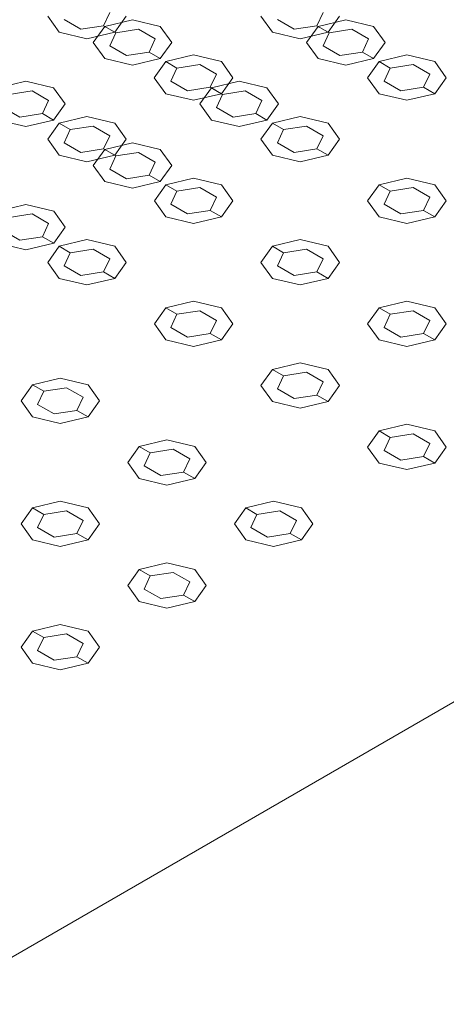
# Model space of a CAD drawing. Header units: millimetres. Extents: x 2 to 902, y -447 to 199.
# Tile 92 of 256: x 53.473 to 54.138, y 36.385 to 37.92. Entities that reach past the tile are written whole.
import ezdxf

# ---------------------------------------------------------------- set-up
doc = ezdxf.new("R2010")
doc.units = ezdxf.units.MM
doc.header["$MEASUREMENT"] = 0
doc.layers.add('IFC-Elemento construtivo genérico-Contorno', color=253, linetype='Continuous', lineweight=5)
doc.layers.add('IFC-Laje-Contorno', color=134, linetype='Continuous', lineweight=5)

msp = doc.modelspace()

# ---------------------------------------------------------------- linework, layer by layer
at = {"layer": 'IFC-Elemento construtivo genérico-Contorno', "color": 7, "lineweight": 5}
for p, q in [((53.6134, 37.9312), (53.6039, 37.9107)), ((53.946, 37.9312), (53.9364, 37.9107)), ((53.5167, 37.9257), (53.5346, 37.9007)), ((53.5424, 37.9202), (53.5684, 37.9052)), ((53.6056, 37.9097), (53.6489, 37.9201)), ((53.6392, 37.9257), (53.6212, 37.9007)), ((53.6489, 37.9201), (53.6922, 37.9097)), ((53.8492, 37.9257), (53.8672, 37.9007)), ((53.875, 37.9202), (53.901, 37.9052)), ((53.9382, 37.9097), (53.9815, 37.9201)), ((53.9717, 37.9257), (53.9538, 37.9007)), ((53.9815, 37.9201), (54.0248, 37.9097)), ((53.5346, 37.9007), (53.5779, 37.8904)), ((53.5684, 37.9052), (53.6039, 37.9107)), ((53.5779, 37.8904), (53.6212, 37.9007)), ((53.6056, 37.9097), (53.5877, 37.8847)), ((53.6039, 37.9107), (53.6212, 37.9007)), ((53.6056, 37.9097), (53.623, 37.8997)), ((53.623, 37.8997), (53.6134, 37.8792)), ((53.623, 37.8997), (53.6584, 37.9052)), ((53.6584, 37.9052), (53.6844, 37.8902)), ((53.6922, 37.9097), (53.7102, 37.8847)), ((53.8672, 37.9007), (53.9105, 37.8904)), ((53.901, 37.9052), (53.9364, 37.9107)), ((53.9105, 37.8904), (53.9538, 37.9007)), ((53.9382, 37.9097), (53.9202, 37.8847)), ((53.9364, 37.9107), (53.9538, 37.9007)), ((53.9382, 37.9097), (53.9555, 37.8997)), ((53.9555, 37.8997), (53.946, 37.8792)), ((53.9555, 37.8997), (53.991, 37.9052)), ((53.991, 37.9052), (54.017, 37.8902)), ((54.0248, 37.9097), (54.0427, 37.8847)), ((53.5877, 37.8847), (53.6056, 37.8597)), ((53.6844, 37.8902), (53.6749, 37.8697)), ((53.7102, 37.8847), (53.6922, 37.8597)), ((53.9202, 37.8847), (53.9382, 37.8597)), ((54.017, 37.8902), (54.0075, 37.8697)), ((54.0427, 37.8847), (54.0248, 37.8597)), ((53.6134, 37.8792), (53.6394, 37.8642)), ((53.6394, 37.8642), (53.6749, 37.8697)), ((53.6749, 37.8697), (53.6922, 37.8597)), ((53.946, 37.8792), (53.972, 37.8642)), ((53.972, 37.8642), (54.0075, 37.8697)), ((54.0075, 37.8697), (54.0248, 37.8597)), ((53.6056, 37.8597), (53.6489, 37.8494)), ((53.6489, 37.8494), (53.6922, 37.8597)), ((53.7009, 37.8547), (53.6829, 37.8297)), ((53.7009, 37.8547), (53.7442, 37.8651)), ((53.7009, 37.8547), (53.7182, 37.8447)), ((53.7442, 37.8651), (53.7875, 37.8547)), ((53.7875, 37.8547), (53.8054, 37.8297)), ((53.9382, 37.8597), (53.9815, 37.8494)), ((53.9815, 37.8494), (54.0248, 37.8597)), ((54.0334, 37.8547), (54.0155, 37.8297)), ((54.0334, 37.8547), (54.0767, 37.8651)), ((54.0334, 37.8547), (54.0508, 37.8447)), ((54.0767, 37.8651), (54.12, 37.8547)), ((54.12, 37.8547), (54.138, 37.8297)), ((53.7182, 37.8447), (53.7087, 37.8242)), ((53.7182, 37.8447), (53.7537, 37.8502)), ((53.7537, 37.8502), (53.7797, 37.8352)), ((54.0508, 37.8447), (54.0413, 37.8242)), ((54.0508, 37.8447), (54.0862, 37.8502)), ((54.0862, 37.8502), (54.1122, 37.8352)), ((53.4393, 37.8137), (53.4826, 37.8241)), ((53.4826, 37.8241), (53.5259, 37.8137)), ((53.6829, 37.8297), (53.7009, 37.8047)), ((53.7087, 37.8242), (53.7347, 37.8092)), ((53.7797, 37.8352), (53.7702, 37.8147)), ((53.7719, 37.8137), (53.8152, 37.8241)), ((53.8054, 37.8297), (53.7875, 37.8047)), ((53.8152, 37.8241), (53.8585, 37.8137)), ((54.0155, 37.8297), (54.0334, 37.8047)), ((54.0413, 37.8242), (54.0672, 37.8092)), ((54.1122, 37.8352), (54.1027, 37.8147)), ((54.138, 37.8297), (54.12, 37.8047)), ((53.4567, 37.8037), (53.4922, 37.8092)), ((53.4922, 37.8092), (53.5181, 37.7942)), ((53.5259, 37.8137), (53.5439, 37.7887)), ((53.7347, 37.8092), (53.7702, 37.8147)), ((53.7719, 37.8137), (53.754, 37.7887)), ((53.7702, 37.8147), (53.7875, 37.8047)), ((53.7719, 37.8137), (53.7892, 37.8037)), ((53.7892, 37.8037), (53.8247, 37.8092)), ((53.8247, 37.8092), (53.8507, 37.7942)), ((53.8585, 37.8137), (53.8764, 37.7887)), ((54.0672, 37.8092), (54.1027, 37.8147)), ((54.1027, 37.8147), (54.12, 37.8047)), ((53.5181, 37.7942), (53.5086, 37.7737)), ((53.7009, 37.8047), (53.7442, 37.7944)), ((53.7442, 37.7944), (53.7875, 37.8047)), ((53.7892, 37.8037), (53.7797, 37.7832)), ((53.8507, 37.7942), (53.8412, 37.7737)), ((54.0334, 37.8047), (54.0767, 37.7944)), ((54.0767, 37.7944), (54.12, 37.8047)), ((53.4472, 37.7832), (53.4731, 37.7682)), ((53.5439, 37.7887), (53.5259, 37.7637)), ((53.754, 37.7887), (53.7719, 37.7637)), ((53.7797, 37.7832), (53.8057, 37.7682)), ((53.8764, 37.7887), (53.8585, 37.7637)), ((53.4393, 37.7637), (53.4826, 37.7534)), ((53.4731, 37.7682), (53.5086, 37.7737)), ((53.4826, 37.7534), (53.5259, 37.7637)), ((53.5086, 37.7737), (53.5259, 37.7637)), ((53.5346, 37.7587), (53.5779, 37.7691)), ((53.5779, 37.7691), (53.6212, 37.7587)), ((53.7719, 37.7637), (53.8152, 37.7534)), ((53.8057, 37.7682), (53.8412, 37.7737)), ((53.8152, 37.7534), (53.8585, 37.7637)), ((53.8412, 37.7737), (53.8585, 37.7637)), ((53.8672, 37.7587), (53.9105, 37.7691)), ((53.9105, 37.7691), (53.9538, 37.7587)), ((53.5346, 37.7587), (53.5167, 37.7337)), ((53.5346, 37.7587), (53.5519, 37.7487)), ((53.5519, 37.7487), (53.5424, 37.7282)), ((53.5519, 37.7487), (53.5874, 37.7542)), ((53.5874, 37.7542), (53.6134, 37.7392)), ((53.6212, 37.7587), (53.6391, 37.7337)), ((53.8672, 37.7587), (53.8492, 37.7337)), ((53.8672, 37.7587), (53.8845, 37.7487)), ((53.8845, 37.7487), (53.875, 37.7282)), ((53.8845, 37.7487), (53.92, 37.7542)), ((53.92, 37.7542), (53.946, 37.7392)), ((53.9538, 37.7587), (53.9717, 37.7337)), ((53.5167, 37.7337), (53.5346, 37.7087)), ((53.6134, 37.7392), (53.6039, 37.7187)), ((53.6391, 37.7337), (53.6212, 37.7087)), ((53.8492, 37.7337), (53.8672, 37.7087)), ((53.946, 37.7392), (53.9365, 37.7187)), ((53.9717, 37.7337), (53.9538, 37.7087)), ((53.5424, 37.7282), (53.5684, 37.7132)), ((53.5684, 37.7132), (53.6039, 37.7187)), ((53.6056, 37.7177), (53.5877, 37.6927)), ((53.6039, 37.7187), (53.6212, 37.7087)), ((53.6056, 37.7177), (53.6489, 37.7281)), ((53.6056, 37.7177), (53.6229, 37.7077)), ((53.6489, 37.7281), (53.6922, 37.7177)), ((53.6922, 37.7177), (53.7102, 37.6927)), ((53.875, 37.7282), (53.901, 37.7132)), ((53.901, 37.7132), (53.9365, 37.7187)), ((53.9365, 37.7187), (53.9538, 37.7087)), ((53.5346, 37.7087), (53.5779, 37.6984)), ((53.5779, 37.6984), (53.6212, 37.7087)), ((53.6229, 37.7077), (53.6134, 37.6872)), ((53.6229, 37.7077), (53.6584, 37.7132)), ((53.6584, 37.7132), (53.6844, 37.6982)), ((53.8672, 37.7087), (53.9105, 37.6984)), ((53.9105, 37.6984), (53.9538, 37.7087)), ((53.5877, 37.6927), (53.6056, 37.6677)), ((53.6134, 37.6872), (53.6394, 37.6722)), ((53.6844, 37.6982), (53.6749, 37.6777)), ((53.7102, 37.6927), (53.6922, 37.6677)), ((53.6394, 37.6722), (53.6749, 37.6777)), ((53.6749, 37.6777), (53.6922, 37.6677)), ((53.7009, 37.6627), (53.7442, 37.6731)), ((53.7442, 37.6731), (53.7875, 37.6627)), ((54.0335, 37.6627), (54.0767, 37.6731)), ((54.0767, 37.6731), (54.1201, 37.6627)), ((53.6056, 37.6677), (53.6489, 37.6574)), ((53.6489, 37.6574), (53.6922, 37.6677)), ((53.7009, 37.6627), (53.683, 37.6377)), ((53.7009, 37.6627), (53.7182, 37.6527)), ((53.7182, 37.6527), (53.7537, 37.6582)), ((53.7537, 37.6582), (53.7797, 37.6432)), ((53.7875, 37.6627), (53.8054, 37.6377)), ((54.0335, 37.6627), (54.0155, 37.6377)), ((54.0335, 37.6627), (54.0508, 37.6527)), ((54.0508, 37.6527), (54.0863, 37.6582)), ((54.0863, 37.6582), (54.1122, 37.6432)), ((54.1201, 37.6627), (54.138, 37.6377)), ((53.7182, 37.6527), (53.7087, 37.6322)), ((53.7797, 37.6432), (53.7702, 37.6227)), ((54.0508, 37.6527), (54.0412, 37.6322)), ((54.1122, 37.6432), (54.1027, 37.6227)), ((53.4394, 37.6217), (53.4826, 37.6321)), ((53.4826, 37.6321), (53.526, 37.6217)), ((53.683, 37.6377), (53.7009, 37.6127)), ((53.7087, 37.6322), (53.7347, 37.6172)), ((53.7347, 37.6172), (53.7702, 37.6227)), ((53.7702, 37.6227), (53.7875, 37.6127)), ((53.8054, 37.6377), (53.7875, 37.6127)), ((54.0155, 37.6377), (54.0335, 37.6127)), ((54.0412, 37.6322), (54.0672, 37.6172)), ((54.0672, 37.6172), (54.1027, 37.6227)), ((54.1027, 37.6227), (54.1201, 37.6127)), ((54.138, 37.6377), (54.1201, 37.6127)), ((53.4567, 37.6117), (53.4922, 37.6172)), ((53.4922, 37.6172), (53.5181, 37.6022)), ((53.526, 37.6217), (53.5439, 37.5967)), ((53.7009, 37.6127), (53.7442, 37.6024)), ((53.7442, 37.6024), (53.7875, 37.6127)), ((54.0335, 37.6127), (54.0767, 37.6024)), ((54.0767, 37.6024), (54.1201, 37.6127)), ((53.5181, 37.6022), (53.5086, 37.5817)), ((53.5439, 37.5967), (53.526, 37.5717)), ((53.4472, 37.5912), (53.4731, 37.5762)), ((53.4731, 37.5762), (53.5086, 37.5817)), ((53.5086, 37.5817), (53.526, 37.5717)), ((53.5346, 37.5667), (53.5779, 37.5771)), ((53.5779, 37.5771), (53.6212, 37.5667)), ((53.8672, 37.5667), (53.9105, 37.5771)), ((53.9105, 37.5771), (53.9538, 37.5667)), ((53.4394, 37.5717), (53.4827, 37.5614)), ((53.4827, 37.5614), (53.526, 37.5717)), ((53.5346, 37.5667), (53.5167, 37.5417)), ((53.5346, 37.5667), (53.5519, 37.5567)), ((53.5519, 37.5567), (53.5874, 37.5622)), ((53.5874, 37.5622), (53.6134, 37.5472)), ((53.6212, 37.5667), (53.6392, 37.5417)), ((53.8672, 37.5667), (53.8492, 37.5417)), ((53.8672, 37.5667), (53.8845, 37.5567)), ((53.8845, 37.5567), (53.92, 37.5622)), ((53.92, 37.5622), (53.946, 37.5472)), ((53.9538, 37.5667), (53.9717, 37.5417)), ((53.5519, 37.5567), (53.5424, 37.5362)), ((53.6134, 37.5472), (53.6039, 37.5267)), ((53.8845, 37.5567), (53.875, 37.5362)), ((53.946, 37.5472), (53.9364, 37.5267)), ((53.5167, 37.5417), (53.5346, 37.5167)), ((53.5424, 37.5362), (53.5684, 37.5212)), ((53.6392, 37.5417), (53.6212, 37.5167)), ((53.8492, 37.5417), (53.8672, 37.5167)), ((53.875, 37.5362), (53.901, 37.5212)), ((53.9717, 37.5417), (53.9538, 37.5167)), ((53.5346, 37.5167), (53.5779, 37.5064)), ((53.5684, 37.5212), (53.6039, 37.5267)), ((53.5779, 37.5064), (53.6212, 37.5167)), ((53.6039, 37.5267), (53.6212, 37.5167)), ((53.8672, 37.5167), (53.9105, 37.5064)), ((53.901, 37.5212), (53.9364, 37.5267)), ((53.9105, 37.5064), (53.9538, 37.5167)), ((53.9364, 37.5267), (53.9538, 37.5167)), ((53.7009, 37.4707), (53.683, 37.4457)), ((53.7009, 37.4707), (53.7442, 37.4811)), ((53.7009, 37.4707), (53.7182, 37.4607)), ((53.7442, 37.4811), (53.7875, 37.4707)), ((53.7875, 37.4707), (53.8054, 37.4457)), ((54.0334, 37.4707), (54.0155, 37.4457)), ((54.0334, 37.4707), (54.0767, 37.4811)), ((54.0334, 37.4707), (54.0508, 37.4607)), ((54.0767, 37.4811), (54.12, 37.4707)), ((54.12, 37.4707), (54.138, 37.4457)), ((53.7182, 37.4607), (53.7087, 37.4402)), ((53.7182, 37.4607), (53.7537, 37.4662)), ((53.7537, 37.4662), (53.7797, 37.4512)), ((54.0508, 37.4607), (54.0413, 37.4402)), ((54.0508, 37.4607), (54.0862, 37.4662)), ((54.0862, 37.4662), (54.1122, 37.4512)), ((53.683, 37.4457), (53.7009, 37.4207)), ((53.7087, 37.4402), (53.7347, 37.4252)), ((53.7797, 37.4512), (53.7702, 37.4307)), ((53.8054, 37.4457), (53.7875, 37.4207)), ((54.0155, 37.4457), (54.0334, 37.4207)), ((54.0413, 37.4402), (54.0672, 37.4252)), ((54.1122, 37.4512), (54.1027, 37.4307)), ((54.138, 37.4457), (54.12, 37.4207)), ((53.7347, 37.4252), (53.7702, 37.4307)), ((53.7702, 37.4307), (53.7875, 37.4207)), ((54.0672, 37.4252), (54.1027, 37.4307)), ((54.1027, 37.4307), (54.12, 37.4207)), ((53.7009, 37.4207), (53.7442, 37.4104)), ((53.7442, 37.4104), (53.7875, 37.4207)), ((54.0334, 37.4207), (54.0767, 37.4104)), ((54.0767, 37.4104), (54.12, 37.4207)), ((53.8672, 37.3747), (53.9105, 37.3851)), ((53.9105, 37.3851), (53.9538, 37.3747)), ((53.8672, 37.3747), (53.8492, 37.3497)), ((53.8672, 37.3747), (53.8845, 37.3647)), ((53.8845, 37.3647), (53.875, 37.3442)), ((53.8845, 37.3647), (53.92, 37.3702)), ((53.92, 37.3702), (53.946, 37.3552)), ((53.9538, 37.3747), (53.9717, 37.3497)), ((53.493, 37.3507), (53.4751, 37.3257)), ((53.493, 37.3507), (53.5363, 37.3611)), ((53.493, 37.3507), (53.5104, 37.3407)), ((53.5104, 37.3407), (53.5459, 37.3462)), ((53.5363, 37.3611), (53.5797, 37.3507)), ((53.5459, 37.3462), (53.5718, 37.3312)), ((53.5797, 37.3507), (53.5976, 37.3257)), ((53.8492, 37.3497), (53.8672, 37.3247)), ((53.946, 37.3552), (53.9365, 37.3347)), ((53.9717, 37.3497), (53.9538, 37.3247)), ((53.5104, 37.3407), (53.5009, 37.3202)), ((53.5718, 37.3312), (53.5623, 37.3107)), ((53.875, 37.3442), (53.901, 37.3292)), ((53.901, 37.3292), (53.9365, 37.3347)), ((53.9365, 37.3347), (53.9538, 37.3247)), ((53.4751, 37.3257), (53.493, 37.3007)), ((53.5009, 37.3202), (53.5268, 37.3052)), ((53.5976, 37.3257), (53.5797, 37.3007)), ((53.8672, 37.3247), (53.9105, 37.3144)), ((53.9105, 37.3144), (53.9538, 37.3247)), ((53.493, 37.3007), (53.5363, 37.2904)), ((53.5268, 37.3052), (53.5623, 37.3107)), ((53.5363, 37.2904), (53.5797, 37.3007)), ((53.5623, 37.3107), (53.5797, 37.3007)), ((54.0334, 37.2787), (54.0767, 37.2891)), ((54.0767, 37.2891), (54.12, 37.2787)), ((54.0334, 37.2787), (54.0155, 37.2537)), ((54.0334, 37.2787), (54.0508, 37.2687)), ((54.0508, 37.2687), (54.0863, 37.2742)), ((54.0863, 37.2742), (54.1122, 37.2592)), ((54.12, 37.2787), (54.138, 37.2537)), ((53.6593, 37.2547), (53.6414, 37.2297)), ((53.6593, 37.2547), (53.7026, 37.2651)), ((53.6593, 37.2547), (53.6766, 37.2447)), ((53.7026, 37.2651), (53.7459, 37.2547)), ((53.7459, 37.2547), (53.7639, 37.2297)), ((54.0508, 37.2687), (54.0413, 37.2482)), ((54.1122, 37.2592), (54.1027, 37.2387)), ((53.6766, 37.2447), (53.6671, 37.2242)), ((53.6766, 37.2447), (53.7121, 37.2502)), ((53.7121, 37.2502), (53.7381, 37.2352)), ((54.0155, 37.2537), (54.0334, 37.2287)), ((54.0413, 37.2482), (54.0672, 37.2332)), ((54.0672, 37.2332), (54.1027, 37.2387)), ((54.1027, 37.2387), (54.12, 37.2287)), ((54.138, 37.2537), (54.12, 37.2287)), ((53.6414, 37.2297), (53.6593, 37.2047)), ((53.6671, 37.2242), (53.6931, 37.2092)), ((53.7381, 37.2352), (53.7286, 37.2147)), ((53.7639, 37.2297), (53.7459, 37.2047)), ((54.0334, 37.2287), (54.0768, 37.2184)), ((54.0768, 37.2184), (54.12, 37.2287)), ((53.6931, 37.2092), (53.7286, 37.2147)), ((53.7286, 37.2147), (53.7459, 37.2047)), ((53.6593, 37.2047), (53.7026, 37.1944)), ((53.7026, 37.1944), (53.7459, 37.2047)), ((53.493, 37.1587), (53.5363, 37.1691)), ((53.5363, 37.1691), (53.5796, 37.1587)), ((53.8256, 37.1587), (53.8689, 37.1691)), ((53.8689, 37.1691), (53.9122, 37.1587)), ((53.493, 37.1587), (53.4751, 37.1337)), ((53.493, 37.1587), (53.5104, 37.1487)), ((53.5104, 37.1487), (53.5008, 37.1282)), ((53.5104, 37.1487), (53.5459, 37.1542)), ((53.5459, 37.1542), (53.5718, 37.1392)), ((53.5796, 37.1587), (53.5976, 37.1337)), ((53.8256, 37.1587), (53.8077, 37.1337)), ((53.8256, 37.1587), (53.8429, 37.1487)), ((53.8429, 37.1487), (53.8334, 37.1282)), ((53.8429, 37.1487), (53.8784, 37.1542)), ((53.8784, 37.1542), (53.9044, 37.1392)), ((53.9122, 37.1587), (53.9301, 37.1337)), ((53.4751, 37.1337), (53.493, 37.1087)), ((53.5718, 37.1392), (53.5623, 37.1187)), ((53.5976, 37.1337), (53.5796, 37.1087)), ((53.8077, 37.1337), (53.8256, 37.1087)), ((53.9044, 37.1392), (53.8949, 37.1187)), ((53.9301, 37.1337), (53.9122, 37.1087)), ((53.5008, 37.1282), (53.5268, 37.1132)), ((53.5268, 37.1132), (53.5623, 37.1187)), ((53.5623, 37.1187), (53.5796, 37.1087)), ((53.8334, 37.1282), (53.8594, 37.1132)), ((53.8594, 37.1132), (53.8949, 37.1187)), ((53.8949, 37.1187), (53.9122, 37.1087)), ((53.493, 37.1087), (53.5363, 37.0984)), ((53.5363, 37.0984), (53.5796, 37.1087)), ((53.8256, 37.1087), (53.8689, 37.0984)), ((53.8689, 37.0984), (53.9122, 37.1087)), ((53.6593, 37.0627), (53.7026, 37.0731)), ((53.7026, 37.0731), (53.7459, 37.0627)), ((53.6593, 37.0627), (53.6414, 37.0377)), ((53.6593, 37.0627), (53.6766, 37.0527)), ((53.6766, 37.0527), (53.7121, 37.0582)), ((53.7121, 37.0582), (53.7381, 37.0432)), ((53.7459, 37.0627), (53.7639, 37.0377)), ((53.6766, 37.0527), (53.6671, 37.0322)), ((53.7381, 37.0432), (53.7286, 37.0227)), ((53.6414, 37.0377), (53.6593, 37.0127)), ((53.6671, 37.0322), (53.6931, 37.0172)), ((53.7639, 37.0377), (53.7459, 37.0127)), ((53.6593, 37.0127), (53.7026, 37.0024)), ((53.6931, 37.0172), (53.7286, 37.0227)), ((53.7026, 37.0024), (53.7459, 37.0127)), ((53.7286, 37.0227), (53.7459, 37.0127)), ((53.493, 36.9667), (53.4751, 36.9417)), ((53.493, 36.9667), (53.5363, 36.9771)), ((53.493, 36.9667), (53.5104, 36.9567)), ((53.5104, 36.9567), (53.5459, 36.9622)), ((53.5363, 36.9771), (53.5796, 36.9667)), ((53.5459, 36.9622), (53.5718, 36.9472)), ((53.5796, 36.9667), (53.5976, 36.9417)), ((53.5104, 36.9567), (53.5009, 36.9362)), ((53.5718, 36.9472), (53.5623, 36.9267)), ((53.4751, 36.9417), (53.493, 36.9167)), ((53.5009, 36.9362), (53.5268, 36.9212)), ((53.5976, 36.9417), (53.5796, 36.9167)), ((53.493, 36.9167), (53.5363, 36.9064)), ((53.5268, 36.9212), (53.5623, 36.9267)), ((53.5363, 36.9064), (53.5796, 36.9167)), ((53.5623, 36.9267), (53.5796, 36.9167))]:
    msp.add_line(p, q, dxfattribs=at)
at = {"layer": 'IFC-Laje-Contorno', "color": 7, "lineweight": 5}
for p in [(51.2312, 35.1709), (51.5776, 35.3709)]:
    msp.add_line(p, (57.4692, 38.7724), dxfattribs=at)

doc.saveas('drawing.dxf')
